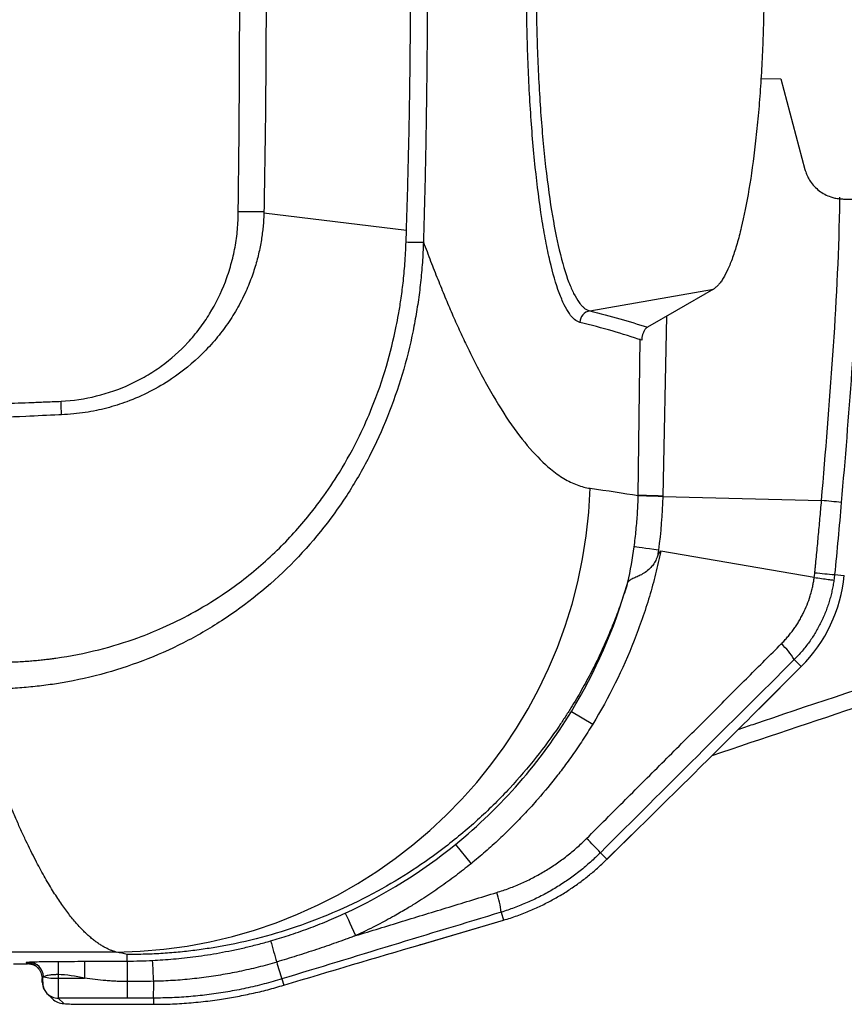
# Model space of a CAD drawing. Header units: millimetres. Extents: x 5 to 597, y 5 to 415.
# Tile 77 of 131: x 315 to 323, y 250 to 260. Entities that reach past the tile are written whole.
import ezdxf

# ---------------------------------------------------------------- set-up
doc = ezdxf.new("R2010")
doc.units = ezdxf.units.MM

msp = doc.modelspace()

# ---------------------------------------------------------------- linework, layer by layer
at = {"color": 7, "linetype": 'Continuous', "lineweight": 25}
for p, q in [((322.1578, 259.381), (322.3567, 259.3779)), ((322.3567, 259.3779), (322.5988, 258.4744)), ((322.9852, 258.1779), (323.9141, 258.1779)), ((318.6174, 257.8616), (317.1925, 258.0369)), ((320.4481, 257.06), (321.6846, 257.2775)), ((321.1782, 255.2045), (322.7648, 255.1636)), ((322.6922, 254.3947), (321.1582, 254.657)), ((322.8953, 254.4241), (322.9923, 254.4145)), ((322.4919, 253.5736), (322.5615, 253.504)), ((322.1398, 253.0823), (322.5615, 253.504)), ((322.5616, 253.5039), (322.1399, 253.0822)), ((322.5615, 253.504), (322.5616, 253.5039)), ((320.2663, 253.0567), (320.4779, 252.928)), ((322.1398, 253.0823), (322.1399, 253.0822)), ((320.9523, 251.904), (320.6199, 251.5769)), ((320.6208, 251.5779), (320.9532, 251.9049)), ((319.1061, 251.7262), (319.2625, 251.534)), ((320.5551, 251.6435), (320.6208, 251.5779)), ((319.5625, 251.0488), (319.5869, 250.9691)), ((318.7521, 250.7237), (319.5852, 250.9685)), ((318.7537, 250.7242), (319.5869, 250.9691)), ((319.5869, 250.9691), (319.5852, 250.9685)), ((318.7537, 250.7242), (318.7521, 250.7237)), ((315.7177, 250.6502), (300.8863, 250.6502)), ((315.8276, 250.5607), (315.8276, 250.6262)), ((314.6896, 250.5315), (314.8293, 250.5315)), ((314.8293, 250.5315), (314.8159, 250.5449)), ((315.135, 250.557), (315.135, 250.4249)), ((315.135, 250.4249), (315.1352, 250.3886)), ((315.1352, 250.3886), (315.3989, 250.3886)), ((315.8276, 250.355), (315.8276, 250.1904)), ((317.3724, 250.382), (317.3915, 250.3195)), ((315.0247, 250.2372), (315.0787, 250.1832)), ((315.8276, 250.1904), (315.1379, 250.1904)), ((315.1379, 250.1904), (315.1918, 250.1364)), ((316.0894, 250.1904), (316.0894, 250.1283)), ((315.4317, 250.1283), (316.0618, 250.1283)), ((315.4317, 250.1283), (315.4317, 250.1282)), ((315.4317, 250.1282), (316.0618, 250.1282)), ((316.0618, 250.1282), (316.0894, 250.1282))]:
    msp.add_line(p, q, dxfattribs=at)
at = {"color": 8, "linetype": 'Continuous', "lineweight": 25}
for p, q in [((321.2152, 257.0063), (321.1783, 255.2083)), ((320.9333, 255.2148), (320.9538, 256.7786)), ((316.0618, 250.1283), (316.0618, 250.1282)), ((316.0894, 250.1283), (316.0894, 250.1282))]:
    msp.add_line(p, q, dxfattribs=at)
at = {"color": 7, "linetype": 'Continuous', "lineweight": 25, "flags": 128}
for points in [[(317.1929, 258.0546), (317.1927, 258.0458), (317.1925, 258.0369)], [(321.6846, 257.2775), (321.3149, 257.0639), (321.0242, 256.8961)], [(321.1782, 255.2045), (321.1326, 255.2057), (321.0894, 255.2069), (321.0497, 255.208), (321.0144, 255.2089), (320.9845, 255.2097), (320.9606, 255.2104), (320.9434, 255.2109), (320.9332, 255.2112)], [(321.1783, 255.2083), (321.1327, 255.2095), (321.0895, 255.2107), (321.0498, 255.2117), (321.0145, 255.2126), (320.9846, 255.2134), (320.9607, 255.2141), (320.9435, 255.2145), (320.9333, 255.2148)], [(321.1348, 254.6688), (321.0897, 254.6749), (321.0469, 254.6807), (321.0076, 254.686), (320.9727, 254.6907), (320.9431, 254.6947), (320.9194, 254.698), (320.9022, 254.7003), (320.8921, 254.7017)], [(318.0055, 251.0395), (318.008, 251.034), (318.0141, 251.0207), (318.0236, 251.0001), (318.0362, 250.9728), (318.0516, 250.9396), (318.0692, 250.9014), (318.0886, 250.8593), (318.1093, 250.8146)]]:
    msp.add_lwpolyline(points, dxfattribs=at)
at = {"color": 7, "linetype": 'Continuous', "lineweight": 25}
for centre, radius, start, end in [((316.9925, 266.3924), 8.3402, 269.61807, 271.37672), ((318.707, 262.1946), 4.4473, 268.7954, 271.02602), ((320.471, 256.9418), 0.1204, 100.95227, 178.46014), ((310.6433, 255.9631), 4.5264, 0.73381, 2.44544), ((315.6578, 255.4472), 4.7973, 270.71552, 358.07603), ((322.397, 250.4678), 4.7102, 83.10998, 85.52198), ((323.5278, 262.4492), 8.05, 264.08271, 265.49351), ((321.504, 254.5614), 1.4955, 315, 354.36076), ((321.9305, 253.2424), 0.6517, 30.53369, 48.53361), ((320.9465, 251.9098), 0.00823, 314.55792, 323.59595), ((317.6434, 248.9569), 3.9619, 42.69704, 45.56522), ((320.6141, 251.5828), 0.00823, 314.55792, 323.59595), ((318.7817, 250.979), 0.7839, 5.10864, 19.90737), ((348.7219, 259.5984), 32.6793, 195.6876, 196.07386), ((314.8368, 250.3965), 0.1543, 2.58117, 86.33039), ((308.5978, 250.0306), 7.5007, 2.50024, 4.0996), ((330.4111, 254.5194), 13.6794, 196.86684, 197.60506), ((315.1146, 250.8945), 0.5064, 255.86791, 272.33391), ((315.1377, 250.3501), 0.1598, 179.92574, 207.45589), ((311.4735, 250.3288), 4.618, 358.28244, 0.36086), ((315.1916, 250.2961), 0.1597, 225.00606, 270.07823)]:
    msp.add_arc(centre, radius, start, end, dxfattribs=at)
at = {"color": 8, "linetype": 'Continuous', "lineweight": 25}
for centre, start, end in [((314.8161, 250.3852), 44.51633, 90.08024), ((315.1376, 250.3501), 224.93192, 270.08018)]:
    msp.add_arc(centre, 0.1597, start, end, dxfattribs=at)
at = {"color": 7, "linetype": 'Continuous', "lineweight": 25}
for points, knots in [([(320.3506, 256.945), (320.3145, 256.954), (320.2792, 256.9834), (320.2273, 257.0571), (320.2102, 257.0866), (320.1764, 257.1557), (320.1596, 257.1954), (320.1105, 257.3291), (320.0796, 257.436), (320.0362, 257.6223), (320.0222, 257.6888), (319.9952, 257.8307), (319.9821, 257.9062), (319.9453, 258.1414), (319.9235, 258.3113), (319.8949, 258.5857), (319.886, 258.6809), (319.8697, 258.8761), (319.8624, 258.9755), (319.8428, 259.2789), (319.8329, 259.4881), (319.8229, 259.8126), (319.8204, 259.9224), (319.8171, 260.1406), (319.8154, 260.3589), (319.8171, 260.5772), (319.8204, 260.7954), (319.8229, 260.9051), (319.8329, 261.2297), (319.8428, 261.4389), (319.8624, 261.7421), (319.8697, 261.8414), (319.8859, 262.0364), (319.8948, 262.1318), (319.9235, 262.4064), (319.9453, 262.5761), (319.982, 262.811), (319.995, 262.8863), (320.022, 263.0286), (320.0361, 263.0952), (320.0795, 263.2816), (320.1103, 263.3883), (320.1593, 263.5218), (320.1761, 263.5618), (320.21, 263.6312), (320.2271, 263.6608), (320.2791, 263.7346), (320.3145, 263.7641), (320.3506, 263.773)], [0, 0, 0, 0, 0.0625, 0.0625, 0.09375, 0.09375, 0.125, 0.125, 0.1875, 0.1875, 0.21875, 0.21875, 0.25, 0.25, 0.3125, 0.3125, 0.34375, 0.34375, 0.375, 0.375, 0.4375, 0.4375, 0.46875, 0.46875, 0.5, 0.53125, 0.53125, 0.5625, 0.5625, 0.625, 0.625, 0.65625, 0.65625, 0.6875, 0.6875, 0.75, 0.75, 0.78125, 0.78125, 0.8125, 0.8125, 0.875, 0.875, 0.90625, 0.90625, 0.9375, 0.9375, 1, 1, 1, 1]), ([(320.4481, 263.6581), (320.4436, 263.6568), (320.4347, 263.6544), (320.4217, 263.6486), (320.4094, 263.6415), (320.3977, 263.6334), (320.3868, 263.6244), (320.3765, 263.6148), (320.3669, 263.6049), (320.3579, 263.5947), (320.3497, 263.5845), (320.326, 263.5532), (320.2891, 263.4911), (320.221, 263.3341), (320.1443, 263.0747), (320.0629, 262.659), (319.9982, 262.1685), (319.9495, 261.6022), (319.92, 260.9939), (319.91, 260.3589), (319.9201, 259.7239), (319.9495, 259.1154), (319.9982, 258.549), (320.063, 258.0584), (320.1445, 257.6425), (320.2212, 257.3833), (320.2893, 257.2266), (320.3289, 257.1601), (320.3587, 257.1221), (320.3772, 257.102), (320.3984, 257.0836), (320.4223, 257.068), (320.4392, 257.0628), (320.4481, 257.06)], [0, 0, 0, 0, 0.007969, 0.015558, 0.022768, 0.029598, 0.036046, 0.042112, 0.047796, 0.053097, 0.058014, 0.062547, 0.095495, 0.125215, 0.190526, 0.250185, 0.313804, 0.375108, 0.43788, 0.500013, 0.562155, 0.624938, 0.686268, 0.74992, 0.809616, 0.874982, 0.90464, 0.937522, 0.946961, 0.957933, 0.970434, 0.984458, 1, 1, 1, 1]), ([(318.6174, 257.8616), (318.6216, 257.9995), (318.6297, 258.2613), (318.6389, 258.6366), (318.6459, 258.9796), (318.651, 259.2986), (318.6547, 259.5989), (318.6572, 259.8835), (318.6585, 260.154), (318.6589, 260.5467), (318.6562, 261.0582), (318.6481, 261.6397), (318.638, 262.1241), (318.629, 262.4751), (318.6216, 262.7212), (318.6175, 262.8713), (318.6145, 262.946), (318.6135, 262.9698)], [0, 0, 0, 0, 0.081014, 0.153797, 0.22039, 0.282493, 0.341139, 0.396739, 0.449606, 0.499993, 0.627272, 0.74996, 0.84148, 0.91178, 0.956134, 0.986024, 1, 1, 1, 1]), ([(318.7866, 262.9701), (318.788, 262.9157), (318.7896, 262.8613), (318.7926, 262.7525), (318.797, 262.5893), (318.8009, 262.4261), (318.808, 262.0997), (318.812, 261.8821), (318.8216, 261.2294), (318.8247, 260.7942), (318.8247, 259.9239), (318.8216, 259.4887), (318.812, 258.836), (318.808, 258.6184), (318.8009, 258.292), (318.7983, 258.1832), (318.7941, 258.02), (318.7926, 257.9656), (318.7896, 257.8568), (318.788, 257.8024), (318.7866, 257.748)], [0, 0, 0, 0, 0.03125, 0.03125, 0.0625, 0.125, 0.125, 0.25, 0.25, 0.5, 0.5, 0.75, 0.75, 0.875, 0.875, 0.9375, 0.9375, 0.96875, 0.96875, 1, 1, 1, 1]), ([(316.9369, 258.0524), (316.945, 258.8213), (316.9511, 259.5902), (316.9511, 261.1279), (316.945, 261.8968), (316.9369, 262.6657)], [0, 0, 0, 0, 0.5, 0.5, 1, 1, 1, 1]), ([(317.1929, 262.6635), (317.1948, 262.5561), (317.1986, 262.3508), (317.203, 262.0588), (317.2063, 261.8006), (317.21, 261.443), (317.2133, 260.9668), (317.2151, 260.3722), (317.2137, 259.8626), (317.2114, 259.4786), (317.2086, 259.1286), (317.2036, 258.6647), (317.1968, 258.2807), (317.1929, 258.0546)], [0, 0, 0, 0, 0.069966, 0.133709, 0.190097, 0.238055, 0.366506, 0.5, 0.624962, 0.698065, 0.74994, 0.852748, 1, 1, 1, 1]), ([(322.1896, 260.359), (322.1895, 260.3317), (322.1894, 260.2772), (322.1888, 260.1954), (322.1878, 260.1139), (322.1864, 260.0325), (322.1846, 259.9514), (322.1823, 259.8704), (322.1775, 259.7225), (322.1681, 259.5096), (322.151, 259.2381), (322.1295, 258.9767), (322.095, 258.6441), (322.0418, 258.2635), (321.9774, 257.9425), (321.921, 257.7278), (321.8764, 257.5889), (321.8301, 257.4733), (321.7905, 257.3971), (321.7583, 257.3483), (321.7338, 257.318), (321.7093, 257.2937), (321.6928, 257.2829), (321.6846, 257.2775)], [0, 0, 0, 0, 0.017871, 0.035713, 0.053536, 0.071356, 0.089183, 0.107031, 0.124913, 0.18746, 0.250067, 0.312339, 0.374693, 0.499858, 0.62427, 0.686886, 0.749568, 0.811835, 0.874139, 0.905636, 0.937069, 0.968502, 1, 1, 1, 1]), ([(322.5988, 258.4744), (322.6012, 258.466), (322.6061, 258.4492), (322.6154, 258.4247), (322.6261, 258.4009), (322.6385, 258.3779), (322.6592, 258.3445), (322.6919, 258.3032), (322.7406, 258.2592), (322.7957, 258.2235), (322.8494, 258.2004), (322.8984, 258.1866), (322.9415, 258.1793), (322.9706, 258.1784), (322.9852, 258.1779)], [0, 0, 0, 0, 0.050175, 0.100061, 0.149872, 0.199825, 0.250134, 0.374876, 0.500036, 0.624778, 0.749939, 0.833367, 0.916386, 1, 1, 1, 1]), ([(315.1656, 256.1562), (315.2854, 256.1624), (315.4041, 256.18), (315.6371, 256.2376), (315.7494, 256.2768), (315.9113, 256.3517), (315.9642, 256.3792), (316.0679, 256.4398), (316.1184, 256.4727), (316.2634, 256.5779), (316.3523, 256.6567), (316.4739, 256.7881), (316.5127, 256.8343), (316.5853, 256.9303), (316.619, 256.9797), (316.7124, 257.1319), (316.7647, 257.2388), (316.8287, 257.4069), (316.8476, 257.4643), (316.8797, 257.5796), (316.8931, 257.6377), (316.9147, 257.7547), (316.9228, 257.8136), (316.9339, 257.9324), (316.9363, 257.9922), (316.9369, 258.0524)], [0, 0, 0, 0, 0.125, 0.125, 0.25, 0.25, 0.3125, 0.3125, 0.375, 0.375, 0.5, 0.5, 0.5625, 0.5625, 0.625, 0.625, 0.75, 0.75, 0.8125, 0.8125, 0.875, 0.875, 0.9375, 0.9375, 1, 1, 1, 1]), ([(317.1925, 258.0369), (317.1918, 258.0173), (317.1904, 257.977), (317.1858, 257.9154), (317.1791, 257.8514), (317.17, 257.7851), (317.1583, 257.7167), (317.1437, 257.6465), (317.1261, 257.5746), (317.1053, 257.501), (317.081, 257.4262), (317.0531, 257.3503), (317.0067, 257.2386), (316.9362, 257.0967), (316.8332, 256.9315), (316.7145, 256.7759), (316.5349, 256.581), (316.2488, 256.3475), (315.9481, 256.1935), (315.7248, 256.1168), (315.6229, 256.0874), (315.5171, 256.0625), (315.4065, 256.0426), (315.2901, 256.0276), (315.2103, 256.0233), (315.1693, 256.0211)], [0, 0, 0, 0, 0.018787, 0.038439, 0.058912, 0.080179, 0.102224, 0.125024, 0.148568, 0.172851, 0.197853, 0.223562, 0.249973, 0.31316, 0.374463, 0.43546, 0.499698, 0.627113, 0.786185, 0.819274, 0.853029, 0.887633, 0.923378, 0.960642, 1, 1, 1, 1]), ([(318.6135, 257.7483), (318.6141, 257.7659), (318.6155, 257.8036), (318.6167, 257.8414), (318.6174, 257.8616)], [0, 0, 0, 0, 0.464611, 1, 1, 1, 1]), ([(318.7866, 257.748), (318.7852, 257.7138), (318.7825, 257.6456), (318.776, 257.5438), (318.7678, 257.4429), (318.7579, 257.3432), (318.7463, 257.2445), (318.733, 257.1469), (318.718, 257.0506), (318.7015, 256.9555), (318.6608, 256.7448), (318.581, 256.424), (318.4344, 256.0015), (318.2495, 255.5965), (317.9513, 255.0825), (317.483, 254.5001), (316.904, 254.0297), (316.3903, 253.7341), (315.9852, 253.5547), (315.5608, 253.418), (315.2129, 253.3446), (314.9489, 253.3083), (314.7739, 253.2912), (314.5962, 253.2811), (314.4163, 253.2775), (314.2957, 253.2812), (314.235, 253.283)], [0, 0, 0, 0, 0.014398, 0.028683, 0.04285, 0.056896, 0.070816, 0.084606, 0.098264, 0.111785, 0.125166, 0.188446, 0.250546, 0.312979, 0.375419, 0.50035, 0.625381, 0.687364, 0.749865, 0.811827, 0.875096, 0.899468, 0.924167, 0.94917, 0.974455, 1, 1, 1, 1]), ([(314.2741, 253.5551), (314.3051, 253.5535), (314.3658, 253.5503), (314.4551, 253.5481), (314.5406, 253.5475), (314.6221, 253.5486), (314.6994, 253.5511), (314.7724, 253.5547), (314.841, 253.5592), (314.905, 253.5645), (314.9644, 253.5703), (315.0189, 253.5763), (315.0685, 253.5825), (315.2445, 253.6063), (315.5362, 253.6634), (315.8921, 253.7727), (316.199, 253.8966), (316.4819, 254.0361), (316.7428, 254.1942), (317.0413, 254.4079), (317.2886, 254.6235), (317.5149, 254.8612), (317.6542, 255.0267), (317.8006, 255.2199), (317.9682, 255.4702), (318.1357, 255.776), (318.2934, 256.1312), (318.42, 256.4965), (318.4976, 256.8105), (318.5397, 257.0316), (318.5631, 257.1752), (318.5851, 257.3447), (318.6039, 257.5386), (318.6102, 257.676), (318.6135, 257.7483)], [0, 0, 0, 0, 0.013789, 0.027029, 0.0397, 0.05178, 0.063252, 0.074094, 0.084286, 0.093812, 0.102651, 0.110787, 0.118203, 0.124883, 0.189751, 0.250079, 0.290114, 0.336733, 0.390104, 0.42541, 0.499675, 0.535228, 0.570899, 0.595471, 0.642652, 0.704182, 0.749577, 0.814469, 0.874905, 0.892424, 0.913935, 0.939205, 0.967985, 1, 1, 1, 1]), ([(318.7866, 257.748), (318.7986, 257.7159), (318.8225, 257.6517), (318.8583, 257.5576), (318.8942, 257.4652), (318.9299, 257.3747), (318.9657, 257.2861), (319.0015, 257.1993), (319.0372, 257.1143), (319.0729, 257.0312), (319.1086, 256.95), (319.1444, 256.8705), (319.1801, 256.793), (319.2752, 256.5911), (319.4295, 256.2916), (319.6417, 255.9466), (319.8514, 255.6719), (320.0117, 255.5137), (320.1244, 255.4269), (320.1913, 255.3829), (320.2575, 255.3466), (320.3232, 255.3183), (320.3883, 255.2973), (320.431, 255.2898), (320.4524, 255.2861)], [0, 0, 0, 0, 0.020879, 0.041745, 0.062599, 0.083443, 0.10428, 0.125113, 0.145943, 0.166772, 0.187604, 0.208441, 0.229284, 0.250136, 0.375217, 0.500341, 0.625325, 0.750507, 0.792034, 0.833561, 0.875105, 0.916682, 0.958309, 1, 1, 1, 1]), ([(321.0242, 256.8961), (321.0216, 256.8944), (321.0165, 256.8912), (321.009, 256.8843), (321.0019, 256.8761), (320.9947, 256.8657), (320.9877, 256.8532), (320.9815, 256.8388), (320.9767, 256.8246), (320.9732, 256.8112), (320.9705, 256.7976), (320.9693, 256.787), (320.9687, 256.7821)], [0, 0, 0, 0, 0.1333971, 0.2606611, 0.3820076, 0.4976848, 0.6309882, 0.7479794, 0.8274087, 0.8948218, 0.9515905, 1, 1, 1, 1]), ([(305.9793, 255.7836), (307.5134, 255.845), (309.0465, 255.9077), (311.3432, 256.0013), (312.1083, 256.0327), (313.2552, 256.0792), (313.6375, 256.0947), (314.2106, 256.1178), (314.4972, 256.1293), (314.8314, 256.1427), (314.9746, 256.1485), (315.0701, 256.1523), (315.1178, 256.1537), (315.1656, 256.1562)], [0, 0, 0, 0, 0.5, 0.5, 0.75, 0.75, 0.875, 0.875, 0.9375, 0.96875, 0.984375, 0.984375, 1, 1, 1, 1]), ([(315.1445, 256.0203), (315.0338, 256.0151), (314.5987, 255.9948), (313.7279, 255.9543), (312.7539, 255.9094), (311.6641, 255.8592), (310.6737, 255.8138), (309.573, 255.7634), (308.605, 255.7191), (307.6838, 255.6769), (306.8156, 255.637), (306.255, 255.6112), (305.9842, 255.5987)], [0, 0, 0, 0, 0.036334, 0.14284, 0.285701, 0.355703, 0.499973, 0.610113, 0.716074, 0.816733, 0.911468, 1, 1, 1, 1]), ([(330.614, 255.5748), (328.6492, 254.9317), (325.6637, 253.9544), (322.686, 252.9541), (321.6681, 252.6122)], [0, 0, 0, 0, 0.658144, 1, 1, 1, 1]), ([(320.8921, 254.7017), (320.8957, 254.7297), (320.903, 254.7858), (320.9121, 254.8703), (320.9197, 254.9552), (320.9258, 255.0403), (320.9305, 255.1256), (320.9323, 255.1826), (320.9332, 255.2112)], [0, 0, 0, 0, 0.165803, 0.332008, 0.498573, 0.665455, 0.832611, 1, 1, 1, 1]), ([(322.6979, 254.4421), (322.6994, 254.4571), (322.7023, 254.4871), (322.7082, 254.5472), (322.7184, 254.6524), (322.7325, 254.8027), (322.749, 254.9831), (322.7595, 255.1034), (322.7648, 255.1636)], [0, 0, 0, 0, 0.0625, 0.125, 0.25, 0.5, 0.749941, 1, 1, 1, 1]), ([(321.1582, 254.657), (321.1544, 254.6387), (321.1503, 254.6193), (321.142, 254.5811), (321.1378, 254.5622), (321.1248, 254.5053), (321.0976, 254.3918), (321.0667, 254.2792), (321.0002, 254.0554), (320.9494, 253.9082), (320.7785, 253.4737), (320.6397, 253.1939), (320.4779, 252.928)], [0, 0, 0, 0, 0.03125, 0.03125, 0.0625, 0.0625, 0.125, 0.25, 0.25, 0.5, 0.5, 1, 1, 1, 1]), ([(321.1254, 254.6033), (321.1278, 254.6088), (321.132, 254.6187), (321.1381, 254.6315), (321.1432, 254.6412), (321.1475, 254.6484), (321.1513, 254.6532), (321.1547, 254.6566), (321.1572, 254.6569), (321.1582, 254.657)], [0, 0, 0, 0, 0.276299, 0.500855, 0.660116, 0.787759, 0.884701, 0.95307, 1, 1, 1, 1]), ([(321.1254, 254.6033), (321.1217, 254.5947), (321.1143, 254.578), (321.1018, 254.5544), (321.0885, 254.5327), (321.0745, 254.5128), (321.0515, 254.4849), (321.0147, 254.4518), (320.9655, 254.4223), (320.9176, 254.4006), (320.8832, 254.3857), (320.8586, 254.3731), (320.8414, 254.3619), (320.8341, 254.3528), (320.8302, 254.348)], [0, 0, 0, 0, 0.054709, 0.106854, 0.156632, 0.204282, 0.250081, 0.371189, 0.499642, 0.615325, 0.74987, 0.820937, 0.904834, 1, 1, 1, 1]), ([(320.8212, 254.3235), (320.8124, 254.2955), (320.7947, 254.2393), (320.7661, 254.1545), (320.7357, 254.0689), (320.7034, 253.9825), (320.669, 253.8955), (320.6326, 253.8078), (320.5941, 253.7195), (320.5534, 253.6306), (320.5104, 253.5413), (320.4652, 253.4516), (320.4176, 253.3616), (320.3676, 253.2713), (320.3152, 253.1808), (320.2603, 253.0902), (320.2028, 252.9996), (320.0921, 252.8328), (319.9148, 252.5909), (319.6502, 252.2819), (319.3483, 251.9816), (318.9196, 251.6207), (318.3193, 251.228), (317.6681, 250.9414), (317.1095, 250.7759), (316.7763, 250.7066), (316.5224, 250.6691), (316.3559, 250.6499), (316.1842, 250.6359), (316.0076, 250.6271), (315.8881, 250.6265), (315.8276, 250.6262)], [0, 0, 0, 0, 0.014634, 0.029393, 0.044279, 0.059294, 0.07444, 0.089719, 0.105134, 0.120685, 0.136375, 0.152205, 0.168177, 0.184293, 0.200555, 0.216963, 0.23352, 0.250227, 0.309283, 0.370619, 0.434284, 0.500323, 0.620258, 0.750211, 0.811066, 0.874935, 0.898627, 0.92298, 0.947993, 0.973666, 1, 1, 1, 1]), ([(320.8212, 254.3235), (320.8224, 254.3275), (320.8247, 254.3347), (320.8278, 254.3435), (320.8294, 254.3466), (320.8301, 254.348)], [0, 0, 0, 0, 0.406256, 0.734383, 1, 1, 1, 1]), ([(322.3621, 253.7308), (322.3731, 253.7421), (322.3951, 253.7645), (322.4263, 253.7999), (322.456, 253.8363), (322.4842, 253.8738), (322.5109, 253.9125), (322.536, 253.9523), (322.5595, 253.9932), (322.5888, 254.0491), (322.621, 254.121), (322.6491, 254.2001), (322.6674, 254.2654), (322.6785, 254.3144), (322.6866, 254.3558), (322.6903, 254.382), (322.6922, 254.3947)], [0, 0, 0, 0, 0.062706, 0.125208, 0.187574, 0.24987, 0.312162, 0.374516, 0.436995, 0.499663, 0.625179, 0.749707, 0.832545, 0.894713, 0.949156, 1, 1, 1, 1]), ([(322.8887, 254.3686), (322.886, 254.3506), (322.8805, 254.3144), (322.8696, 254.2604), (322.8567, 254.2066), (322.8415, 254.1532), (322.8242, 254.1002), (322.8046, 254.0478), (322.7829, 253.996), (322.759, 253.9448), (322.7329, 253.8945), (322.7047, 253.8451), (322.6744, 253.7967), (322.642, 253.7495), (322.6075, 253.7034), (322.571, 253.6586), (322.5326, 253.6151), (322.5055, 253.5874), (322.4919, 253.5736)], [0, 0, 0, 0, 0.060569, 0.12139, 0.182465, 0.243794, 0.305379, 0.367221, 0.429321, 0.491681, 0.5543, 0.61718, 0.680323, 0.743728, 0.807398, 0.871332, 0.935533, 1, 1, 1, 1]), ([(322.6922, 254.3947), (322.7168, 254.3914), (322.7421, 254.3879), (322.7898, 254.3815), (322.812, 254.3785), (322.8489, 254.3736), (322.8634, 254.3717), (322.8829, 254.3692), (322.8878, 254.3686), (322.8887, 254.3686)], [0, 0, 0, 0, 0.25, 0.25, 0.5, 0.5, 0.75, 0.75, 1, 1, 1, 1]), ([(320.4171, 251.7859), (320.4818, 251.8507), (320.6112, 251.9801), (320.8052, 252.1742), (320.9994, 252.3684), (321.1945, 252.5634), (321.4316, 252.8005), (321.7115, 253.0805), (322.0354, 253.4044), (322.2526, 253.6214), (322.3621, 253.7308)], [0, 0, 0, 0, 0.099806, 0.199338, 0.298972, 0.399074, 0.499994, 0.66455, 0.830867, 1, 1, 1, 1]), ([(315.7177, 250.6502), (315.7079, 250.6531), (315.6881, 250.6588), (315.6579, 250.6703), (315.627, 250.6841), (315.5954, 250.7005), (315.5631, 250.7196), (315.5302, 250.7415), (315.4965, 250.7663), (315.4622, 250.7942), (315.4271, 250.8252), (315.3914, 250.8595), (315.355, 250.8972), (315.3179, 250.9384), (315.2801, 250.9832), (315.2416, 251.0319), (315.2025, 251.0844), (315.1626, 251.1409), (315.122, 251.2016), (315.0808, 251.2666), (315.0388, 251.3359), (314.9964, 251.4095), (314.9531, 251.4881), (314.9085, 251.5725), (314.8621, 251.6642), (314.814, 251.7636), (314.764, 251.8712), (314.7123, 251.9873), (314.6588, 252.1125), (314.6036, 252.2472), (314.5465, 252.392), (314.4877, 252.5473), (314.427, 252.7135), (314.3646, 252.8914), (314.3005, 253.0808), (314.257, 253.2151), (314.235, 253.283)], [0, 0, 0, 0, 0.021516, 0.0434, 0.065652, 0.088272, 0.111259, 0.134615, 0.158338, 0.18243, 0.206889, 0.231716, 0.256912, 0.282475, 0.308406, 0.334705, 0.361373, 0.388408, 0.415811, 0.443583, 0.471722, 0.500229, 0.528762, 0.558397, 0.589134, 0.620974, 0.653916, 0.68796, 0.723107, 0.759356, 0.796708, 0.835161, 0.874718, 0.915376, 0.957137, 1, 1, 1, 1]), ([(320.9532, 251.9049), (321.1436, 252.0923), (321.3401, 252.2865), (321.7381, 252.6814), (321.9396, 252.8821), (322.1398, 253.0823)], [0, 0, 0, 0, 0.5, 0.5, 1, 1, 1, 1]), ([(320.4779, 252.928), (320.4615, 252.9013), (320.4288, 252.848), (320.378, 252.7694), (320.3262, 252.6918), (320.2732, 252.6155), (320.2073, 252.5238), (320.0958, 252.3759), (319.9584, 252.209), (319.8064, 252.0406), (319.6774, 251.9071), (319.5437, 251.7779), (319.4058, 251.6529), (319.3103, 251.5737), (319.2625, 251.534)], [0, 0, 0, 0, 0.050556, 0.100926, 0.151111, 0.20111, 0.250924, 0.333468, 0.499997, 0.599743, 0.699617, 0.799617, 0.899744, 1, 1, 1, 1]), ([(319.5188, 251.2459), (319.54, 251.2526), (319.5823, 251.2659), (319.6449, 251.2884), (319.7067, 251.3126), (319.7677, 251.3387), (319.8278, 251.3665), (319.8869, 251.3962), (319.945, 251.4277), (320.0021, 251.4609), (320.0582, 251.4958), (320.1131, 251.5323), (320.1669, 251.5706), (320.2195, 251.6105), (320.2709, 251.6519), (320.321, 251.695), (320.3699, 251.7395), (320.4013, 251.7704), (320.4171, 251.7859)], [0, 0, 0, 0, 0.06302, 0.125904, 0.188669, 0.251328, 0.313896, 0.376387, 0.438815, 0.501194, 0.563537, 0.625857, 0.688167, 0.75048, 0.812807, 0.875162, 0.937556, 1, 1, 1, 1]), ([(320.5551, 251.6435), (320.539, 251.6276), (320.5066, 251.5958), (320.4563, 251.5498), (320.4047, 251.5051), (320.3518, 251.4619), (320.2976, 251.4202), (320.2421, 251.3799), (320.1855, 251.3413), (320.1277, 251.3042), (320.0687, 251.2688), (320.0087, 251.2351), (319.9477, 251.203), (319.8856, 251.1727), (319.8227, 251.1442), (319.7589, 251.1175), (319.6942, 251.0926), (319.6288, 251.0695), (319.5846, 251.0557), (319.5625, 251.0488)], [0, 0, 0, 0, 0.058184, 0.116447, 0.174788, 0.233208, 0.291708, 0.350287, 0.408946, 0.467685, 0.526505, 0.585406, 0.644387, 0.703451, 0.762596, 0.821823, 0.881133, 0.940525, 1, 1, 1, 1]), ([(319.5869, 250.9691), (319.6102, 250.9762), (319.6563, 250.9902), (319.7241, 251.0136), (319.7898, 251.0382), (319.8534, 251.0642), (319.915, 251.0913), (319.9745, 251.1195), (320.0319, 251.1486), (320.0873, 251.1784), (320.1598, 251.2199), (320.2481, 251.2749), (320.3498, 251.3458), (320.4458, 251.4201), (320.5363, 251.4969), (320.5928, 251.5511), (320.6208, 251.5779)], [0, 0, 0, 0, 0.060768, 0.120285, 0.17855, 0.235562, 0.291321, 0.345825, 0.399076, 0.451071, 0.501812, 0.60621, 0.708225, 0.807859, 0.905116, 1, 1, 1, 1]), ([(319.2625, 251.534), (319.2371, 251.5136), (319.1864, 251.4728), (319.109, 251.4133), (319.0306, 251.3551), (318.9512, 251.2984), (318.8708, 251.2431), (318.7894, 251.1892), (318.702, 251.1335), (318.5981, 251.0702), (318.4665, 250.9946), (318.3008, 250.9057), (318.1768, 250.8467), (318.1093, 250.8146)], [0, 0, 0, 0, 0.071633, 0.143266, 0.214898, 0.28653, 0.358164, 0.429799, 0.501435, 0.586256, 0.697626, 0.835543, 1, 1, 1, 1]), ([(318.1093, 250.8146), (318.1872, 250.8384), (318.3428, 250.8861), (318.5762, 250.9577), (318.8099, 251.0293), (319.0446, 251.101), (319.281, 251.1732), (319.4393, 251.2216), (319.5188, 251.2459)], [0, 0, 0, 0, 0.165664, 0.331002, 0.4965809, 0.6629402, 0.8305883, 1, 1, 1, 1]), ([(317.2599, 250.7622), (317.2891, 250.7707), (317.3492, 250.7883), (317.4415, 250.8176), (317.5384, 250.8503), (317.6355, 250.8852), (317.731, 250.9218), (317.8232, 250.9592), (317.9148, 250.9983), (317.9752, 251.0257), (318.0055, 251.0395)], [0, 0, 0, 0, 0.114594, 0.236107, 0.364542, 0.499897, 0.624908, 0.749918, 0.874942, 1, 1, 1, 1]), ([(318.1093, 250.8146), (318.1052, 250.8131), (318.0971, 250.8101), (318.0808, 250.804), (318.0524, 250.7935), (317.9954, 250.7726), (317.8811, 250.7316), (317.7171, 250.6752), (317.5192, 250.6106), (317.3865, 250.5704), (317.3202, 250.5503)], [0, 0, 0, 0, 0.015626, 0.031252, 0.062505, 0.125009, 0.25001, 0.499998, 0.75041, 1, 1, 1, 1]), ([(316.0794, 250.5669), (316.1135, 250.5687), (316.183, 250.5725), (316.2891, 250.581), (316.3989, 250.5919), (316.5122, 250.6057), (316.629, 250.6226), (316.7492, 250.6428), (316.8726, 250.6665), (316.9992, 250.6942), (317.1289, 250.7257), (317.2158, 250.7499), (317.2599, 250.7622)], [0, 0, 0, 0, 0.085521, 0.174259, 0.266214, 0.361387, 0.459778, 0.561386, 0.666212, 0.774257, 0.885519, 1, 1, 1, 1]), ([(314.8159, 250.5449), (314.8149, 250.5459), (314.8166, 250.5469), (314.8267, 250.5487), (314.835, 250.5496), (314.8467, 250.5505)], [0, 0, 0, 0, 0.5, 0.5, 1, 1, 1, 1]), ([(314.9403, 250.4828), (314.9373, 250.4871), (314.9233, 250.5069), (314.8827, 250.5256), (314.8466, 250.5296), (314.8293, 250.5315)], [0, 0, 0, 0, 0.125203, 0.579735, 1, 1, 1, 1]), ([(314.8467, 250.5505), (314.8589, 250.5514), (314.8752, 250.5523), (314.915, 250.5539), (314.9386, 250.5546), (314.9906, 250.5558), (315.019, 250.5563), (315.077, 250.5568), (315.1066, 250.557), (315.135, 250.557)], [0, 0, 0, 0, 0.25, 0.25, 0.5, 0.5, 0.75, 0.75, 1, 1, 1, 1]), ([(314.9291, 250.4981), (314.9361, 250.4901), (314.9499, 250.4745), (314.9689, 250.4389), (314.973, 250.4097), (314.9756, 250.3908)], [0, 0, 0, 0, 0.266863, 0.525205, 1, 1, 1, 1]), ([(315.3989, 250.5583), (315.4047, 250.5583), (315.412, 250.5584), (315.4299, 250.5585), (315.4408, 250.5586), (315.4642, 250.5588), (315.4797, 250.5589), (315.4941, 250.5591), (315.5004, 250.5591), (315.5033, 250.5591), (315.5045, 250.5591), (315.5053, 250.5591), (315.5055, 250.5591), (315.5269, 250.5593), (315.5558, 250.5595), (315.5858, 250.5598), (315.5998, 250.5599), (315.6066, 250.5599), (315.6095, 250.5599), (315.6114, 250.5599), (315.6121, 250.5599), (315.6324, 250.5601), (315.6602, 250.5602), (315.6909, 250.5604), (315.7058, 250.5605), (315.7121, 250.5605), (315.7163, 250.5605), (315.7181, 250.5605), (315.758, 250.5607), (315.7937, 250.5607), (315.8276, 250.5607)], [0, 0, 0, 0, 0.0625, 0.0625, 0.125, 0.125, 0.1875, 0.21875, 0.234375, 0.242188, 0.246094, 0.246094, 0.25, 0.25, 0.375, 0.4375, 0.46875, 0.484375, 0.492188, 0.492188, 0.5, 0.5, 0.625, 0.6875, 0.71875, 0.734375, 0.734375, 0.75, 0.75, 1, 1, 1, 1]), ([(315.3989, 250.5583), (315.3989, 250.5575), (315.3989, 250.5532), (315.3989, 250.5365), (315.3989, 250.5239), (315.3989, 250.4921), (315.3989, 250.4729), (315.3989, 250.4317), (315.3989, 250.4098), (315.3989, 250.3886)], [0, 0, 0, 0, 0.25, 0.25, 0.5, 0.5, 0.75, 0.75, 1, 1, 1, 1]), ([(315.8276, 250.5607), (315.8276, 250.5597), (315.8276, 250.5545), (315.8276, 250.5346), (315.8276, 250.5198), (315.8276, 250.4821), (315.8276, 250.4593), (315.8276, 250.4092), (315.8276, 250.3821), (315.8276, 250.355)], [0, 0, 0, 0, 0.25, 0.25, 0.5, 0.5, 0.75, 0.75, 1, 1, 1, 1]), ([(317.3202, 250.5503), (317.2892, 250.5413), (317.2273, 250.5233), (317.134, 250.4988), (317.0405, 250.4762), (316.9468, 250.4556), (316.8529, 250.4369), (316.7587, 250.4202), (316.6643, 250.4055), (316.5696, 250.3926), (316.4746, 250.3817), (316.3792, 250.3727), (316.2836, 250.3657), (316.1876, 250.3605), (316.1235, 250.3588), (316.0914, 250.3579)], [0, 0, 0, 0, 0.077597, 0.154913, 0.231997, 0.308893, 0.385649, 0.462309, 0.538917, 0.61552, 0.69216, 0.768883, 0.845734, 0.922757, 1, 1, 1, 1]), ([(314.978, 250.3975), (314.9772, 250.3964), (314.9759, 250.3942), (314.9754, 250.39), (314.9756, 250.3866), (314.9758, 250.385)], [0, 0, 0, 0, 0.369132, 0.699458, 1, 1, 1, 1]), ([(314.978, 250.3503), (314.9775, 250.3507), (314.9771, 250.354), (314.9763, 250.3663), (314.976, 250.3751), (314.9758, 250.385)], [0, 0, 0, 0, 0.5, 0.5, 1, 1, 1, 1]), ([(314.9774, 250.4108), (314.9787, 250.38), (314.9806, 250.3312), (314.9971, 250.2727), (315.0151, 250.2496), (315.0247, 250.2372)], [0, 0, 0, 0, 0.444799, 0.702566, 1, 1, 1, 1]), ([(315.135, 250.4249), (315.1291, 250.4249), (315.1173, 250.4248), (315.0997, 250.4242), (315.0824, 250.4231), (315.0656, 250.4215), (315.0467, 250.4191), (315.0264, 250.4153), (315.0059, 250.41), (314.9961, 250.4057), (314.991, 250.4035)], [0, 0, 0, 0, 0.095518, 0.192148, 0.290098, 0.389569, 0.490749, 0.646776, 0.816392, 1, 1, 1, 1]), ([(315.1352, 250.3886), (315.1352, 250.3812), (315.1353, 250.3661), (315.1354, 250.3434), (315.1355, 250.3203), (315.1357, 250.2971), (315.1359, 250.2745), (315.1361, 250.253), (315.1364, 250.2333), (315.1367, 250.2163), (315.1371, 250.2029), (315.1374, 250.1933), (315.1377, 250.1914), (315.1379, 250.1904)], [0, 0, 0, 0, 0.0686606, 0.1417729, 0.2193364, 0.3013504, 0.3878142, 0.4787271, 0.5740885, 0.6738973, 0.7781528, 0.886854, 1, 1, 1, 1]), ([(315.8276, 250.355), (315.8109, 250.3551), (315.7767, 250.3554), (315.7243, 250.3573), (315.6695, 250.3605), (315.5965, 250.3661), (315.506, 250.3754), (315.4346, 250.3842), (315.3989, 250.3886)], [0, 0, 0, 0, 0.116327, 0.23819, 0.365653, 0.498774, 0.74913, 1, 1, 1, 1]), ([(317.3724, 250.382), (317.3428, 250.3731), (317.2835, 250.3554), (317.1939, 250.3312), (317.1038, 250.3087), (317.0132, 250.2882), (316.9222, 250.2696), (316.8307, 250.253), (316.7389, 250.2382), (316.6468, 250.2254), (316.5543, 250.2146), (316.4617, 250.2058), (316.3688, 250.1989), (316.2758, 250.194), (316.1826, 250.1909), (316.1205, 250.1905), (316.0894, 250.1904)], [0, 0, 0, 0, 0.071261, 0.142548, 0.21386, 0.285199, 0.356563, 0.427953, 0.499368, 0.57081, 0.642277, 0.71377, 0.785289, 0.856833, 0.928404, 1, 1, 1, 1]), ([(316.0894, 250.1283), (316.1208, 250.1285), (316.1836, 250.1289), (316.2778, 250.1319), (316.3721, 250.1368), (316.4664, 250.1437), (316.5608, 250.1525), (316.655, 250.1634), (316.7715, 250.1793), (316.9101, 250.2022), (317.0708, 250.2349), (317.2318, 250.2734), (317.3381, 250.3041), (317.3915, 250.3195)], [0, 0, 0, 0, 0.071012, 0.142151, 0.213424, 0.28484, 0.356407, 0.428132, 0.500023, 0.622985, 0.747278, 0.872938, 1, 1, 1, 1]), ([(315.1918, 250.1364), (315.1928, 250.1354), (315.1988, 250.1344), (315.2233, 250.1324), (315.2417, 250.1315), (315.2882, 250.1299), (315.3161, 250.1293), (315.374, 250.1285), (315.4039, 250.1283), (315.4317, 250.1283)], [0, 0, 0, 0, 0.25, 0.25, 0.5, 0.5, 0.75, 0.75, 1, 1, 1, 1])]:
    msp.add_open_spline(points, degree=3, knots=knots, dxfattribs=at)
at = {"color": 8, "linetype": 'Continuous', "lineweight": 25}
for points, knots in [([(322.7648, 255.1636), (322.8457, 256.1326), (322.93, 257.1425), (322.9485, 258.1551), (322.9492, 258.1961)], [0, 0, 0, 0, 0.9594975, 1, 1, 1, 1]), ([(323.1413, 258.1779), (323.1386, 258.035), (323.1197, 257.0219), (323.0349, 256.0117), (322.9621, 255.144)], [0, 0, 0, 0, 0.141024, 1, 1, 1, 1]), ([(321.9327, 252.8759), (321.9822, 252.8928), (323.1272, 253.2845), (326.0155, 254.1997), (328.8406, 255.1389), (330.567, 255.7129)], [0, 0, 0, 0, 0.017273, 0.399448, 1, 1, 1, 1]), ([(314.991, 250.4035), (314.9887, 250.4029), (314.9846, 250.4018), (314.9804, 250.3999), (314.9787, 250.3983), (314.978, 250.3975)], [0, 0, 0, 0, 0.3782, 0.710704, 1, 1, 1, 1])]:
    msp.add_open_spline(points, degree=3, knots=knots, dxfattribs=at)
at = {"color": 7, "linetype": 'Continuous', "lineweight": 25}
for points in [[(320.4481, 257.06), (320.6573, 257.0086), (320.8493, 256.9539), (321.0242, 256.8961)], [(320.9674, 256.7666), (320.7817, 256.8298), (320.5761, 256.8893), (320.3506, 256.945)], [(320.9687, 256.7821), (320.968, 256.7769), (320.9675, 256.7718), (320.9674, 256.7666)], [(315.1693, 256.0211), (315.1611, 256.0207), (315.1528, 256.0205), (315.1445, 256.0203)], [(320.4524, 255.2861), (320.6247, 255.2621), (320.785, 255.2383), (320.9333, 255.2148)], [(320.9332, 255.2112), (320.9333, 255.2124), (320.9333, 255.2136), (320.9333, 255.2148)], [(321.1783, 255.2083), (321.1782, 255.207), (321.1782, 255.2058), (321.1782, 255.2045)], [(321.1782, 255.2045), (321.1733, 255.0253), (321.1588, 254.8464), (321.1348, 254.6688)], [(322.9621, 255.144), (322.9412, 254.9039), (322.9189, 254.6639), (322.8953, 254.4241)], [(320.8301, 254.348), (320.8553, 254.4649), (320.876, 254.583), (320.8921, 254.7017)], [(321.1348, 254.6688), (321.1318, 254.6469), (321.1287, 254.6251), (321.1254, 254.6033)], [(322.6922, 254.3947), (322.6945, 254.4104), (322.6964, 254.4262), (322.6979, 254.4421)], [(322.8953, 254.4241), (322.8935, 254.4056), (322.8913, 254.3871), (322.8887, 254.3686)], [(320.2663, 253.0567), (320.5065, 253.4517), (320.6937, 253.879), (320.8212, 254.3235)], [(322.4919, 253.5736), (321.8466, 252.932), (321.2011, 252.2889), (320.5551, 251.6435)], [(319.1061, 251.7262), (319.5648, 252.0993), (319.959, 252.5515), (320.2663, 253.0567)], [(318.0055, 251.0395), (318.3991, 251.2213), (318.7698, 251.4525), (319.1061, 251.7262)], [(319.5625, 251.0488), (318.833, 250.8276), (318.1031, 250.6054), (317.3724, 250.382)], [(317.3915, 250.3195), (317.8528, 250.458), (318.3099, 250.5938), (318.7537, 250.7242)], [(315.8276, 250.6262), (315.7915, 250.6342), (315.7549, 250.6422), (315.7177, 250.6502)], [(315.135, 250.557), (315.223, 250.557), (315.311, 250.5576), (315.3989, 250.5583)], [(315.8276, 250.5607), (315.9116, 250.5607), (315.9955, 250.5628), (316.0794, 250.5669)], [(315.3989, 250.3886), (315.311, 250.4086), (315.223, 250.4249), (315.135, 250.4249)], [(316.0914, 250.3579), (316.0035, 250.3559), (315.9155, 250.355), (315.8276, 250.355)], [(316.0894, 250.1904), (316.0021, 250.1904), (315.9149, 250.1904), (315.8276, 250.1904)], [(316.0618, 250.1283), (316.071, 250.1283), (316.0802, 250.1283), (316.0894, 250.1283)]]:
    msp.add_open_spline(points, degree=3, dxfattribs=at)

doc.saveas('drawing.dxf')
